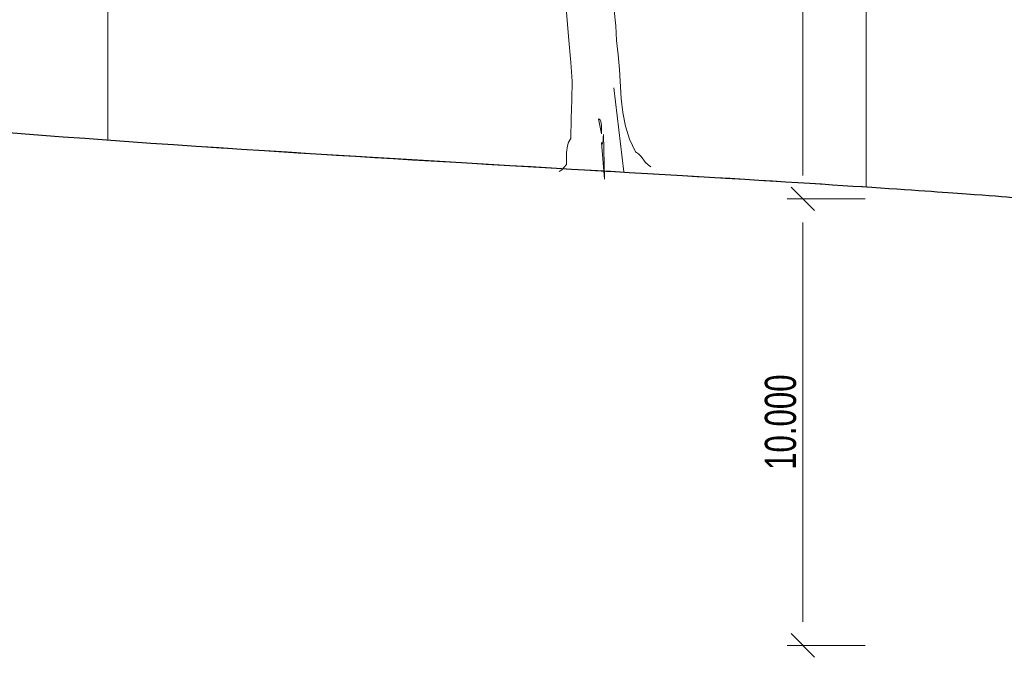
# Model space of a CAD drawing. Header units: millimetres. Extents: x -409347 to -76892, y 286088 to 1850972.
# Tile 3 of 256: x -315971 to -293900, y 401384 to 415845. Entities that reach past the tile are written whole.
import ezdxf

# ---------------------------------------------------------------- set-up
doc = ezdxf.new("R2010")
doc.units = ezdxf.units.MM
doc.linetypes.add('DGN Style 2', pattern=[3.08948, 1.853688, -1.235792])
for name, color, linetype, lineweight in [('a_drzewa 2', 7, 'Continuous', 0), ('A_P_BEMA_100_X_B', 181, 'Continuous', 0), ('A_P_WAND_BET_A_X', 25, 'Continuous', 0), ('A_P_WAND_BET_V_X', 131, 'DGN Style 2', 0), ('A_P_WAND_BET_X_X', 251, 'Continuous', 30)]:
    doc.layers.add(name, color=color, linetype=linetype, lineweight=lineweight)
doc.styles.get("Standard").update_dxf_attribs({"font": 'arial.ttf'})

# ---------------------------------------------------------------- blocks, each defined once
blk = doc.blocks.new('_Oblique-1')
at = {"color": 0, "linetype": 'ByBlock', "lineweight": -2}
blk.add_line((0.5, 0.5), (-0.5, -0.5), dxfattribs=at)

msp = doc.modelspace()

# ---------------------------------------------------------------- linework, layer by layer
at = {"layer": 'a_drzewa 2'}
for p, q in [((-302646, 416049), (-302605, 415709)), ((-303671, 415468), (-303715, 416016)), ((-302605, 415709), (-302594, 415378)), ((-303613, 414888), (-303671, 415468)), ((-302594, 415378), (-302552, 415055)), ((-302552, 415055), (-302527, 414728)), ((-303583, 414468), (-303613, 414888)), ((-302527, 414728), (-302486, 414082)), ((-303591, 414053), (-303583, 414468)), ((-302653, 414315), (-302428, 412439)), ((-302428, 412439), (-302653, 414315)), ((-303611, 413631), (-303591, 414053)), ((-302486, 414082), (-302451, 413768)), ((-303620, 413183), (-303611, 413631)), ((-302994, 413625), (-302959, 413601)), ((-302927, 413290), (-302994, 413625)), ((-302959, 413601), (-302942, 413567)), ((-302451, 413768), (-302392, 413462)), ((-302942, 413567), (-302931, 413483)), ((-302931, 413483), (-302927, 413290)), ((-302392, 413462), (-302299, 413167)), ((-303666, 413103), (-303620, 413183)), ((-302890, 413140), (-302889, 413193)), ((-302889, 413193), (-302881, 413270)), ((-302881, 413270), (-302860, 412273)), ((-302299, 413167), (-302166, 412885)), ((-303714, 412873), (-303694, 413021)), ((-303694, 413021), (-303666, 413103)), ((-302860, 412273), (-302931, 413095)), ((-302931, 413095), (-302923, 413040)), ((-302923, 413040), (-302908, 413077)), ((-302908, 413077), (-302890, 413140)), ((-303717, 412602), (-303711, 412735)), ((-303711, 412735), (-303714, 412873)), ((-302166, 412885), (-302098, 412838)), ((-302098, 412838), (-302040, 412778)), ((-302040, 412778), (-301940, 412648)), ((-303818, 412479), (-303717, 412602)), ((-301940, 412648), (-301886, 412591)), ((-301886, 412591), (-301824, 412547)), ((-303881, 412443), (-303818, 412479))]:
    msp.add_line(p, q, dxfattribs=at)
at = {"layer": 'A_P_BEMA_100_X_B'}
for p, q in [((-298417, 421568), (-298417, 412355)), ((-297017, 411830), (-298767, 411830)), ((-297017, 411830), (-298767, 411830)), ((-298417, 411305), (-298417, 402355)), ((-297017, 401830), (-298767, 401830))]:
    msp.add_line(p, q, dxfattribs=at)
at = {"layer": 'A_P_WAND_BET_A_X', "ltscale": 0.01, "extrusion": (0, 0, -1)}
for p, q in [((-313998, 413143), (-313998, 419093)), ((-296998, 419093), (-296998, 412093))]:
    msp.add_line(p, q, dxfattribs=at)
at = {"layer": 'A_P_WAND_BET_A_X', "ltscale": 0.01}
for points in [[(-301117, 412348), (-304499, 412548), (-309573, 412827), (-313998, 413143)], [(-296998, 412093), (-297990, 412158), (-299313, 412242), (-301117, 412348)]]:
    msp.add_open_spline(points, degree=3, dxfattribs=at)
msp.add_3dface([(-409347, 1850972), (-87526, 1850972), (-87526, 286088), (-409347, 286088)], dxfattribs=at)
at = {"layer": 'A_P_WAND_BET_V_X'}
msp.add_3dface([(-346400, 477354), (-346400, 342354), (-171400, 342354), (-171400, 477354)], dxfattribs=at)
at = {"layer": 'A_P_WAND_BET_X_X', "ltscale": 0.01}
msp.add_open_spline([(-293498, 411825), (-293803, 411875), (-294572, 411918), (-298733, 412236), (-316205, 413189), (-322697, 413919), (-346400, 417604)], degree=3, knots=[0, 0, 0, 0, 0.167779, 0.472602, 0.777424, 1, 1, 1, 1], dxfattribs=at)

# ---------------------------------------------------------------- block references
at = {"layer": 'A_P_BEMA_100_X_B', "xscale": 525.0000000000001, "yscale": 525.0000000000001, "zscale": 525.0000000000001}
for p, rotation in [((-298417, 411830), 90), ((-298417, 411830), 270), ((-298417, 401830), 270)]:
    msp.add_blockref('_Oblique-1', p, dxfattribs=dict(at, rotation=rotation))

# ---------------------------------------------------------------- texts
at = {"layer": 'A_P_BEMA_100_X_B', "insert": (-298914, 406830), "char_height": 700, "attachment_point": 5, "rotation": 90}
msp.add_mtext('\\A1;\\H1x;\\W0.714286;10.000', dxfattribs=at)

doc.saveas('drawing.dxf')
